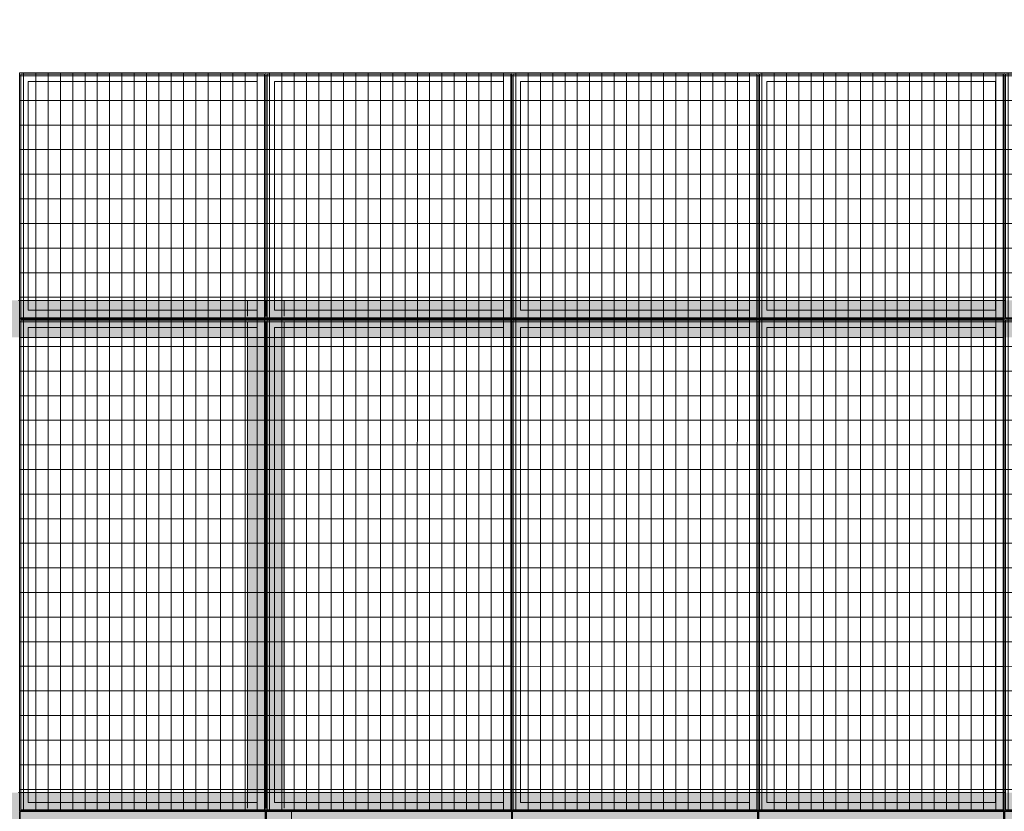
# Model space of a CAD drawing. Header units: metres. Extents: x -373759 to -373409, y 810976 to 811228.
# Tile 12 of 153: x -373677.38 to -373673.38, y 811119.88 to 811123.1. Entities that reach past the tile are written whole.
import ezdxf

# ---------------------------------------------------------------- set-up
doc = ezdxf.new("R2010")
doc.units = ezdxf.units.M
doc.header["$XCLIPFRAME"] = 2
doc.linetypes.add('TRAÇO 1mm', pattern=[2, 1, -1])
doc.layers.add('A-AREA', color=7, linetype='Continuous', lineweight=5, true_color=0xff0080)
doc.layers.add('A-GENM', color=7, linetype='Continuous', lineweight=5)
doc.layers.add('S-BEAM', color=7, linetype='Continuous', lineweight=5)
picture_1 = doc.add_image_def('image1.jpg', size_in_pixel=(999, 584))

# ---------------------------------------------------------------- blocks, each defined once
blk = doc.blocks.new('_EST_ PLACA PISO ESTRUTURAL MEIO - _EST_ PLACA PISO ESTRUTURAL MEIO-V4-PISTA INFERIOR PARTE 1')
at = {"layer": 'A-GENM', "color": 253, "true_color": 0xaaaaaa}
for p, q in [((-1000, 500), (-1000, -500)), ((-997.5, 500), (997.5, 500)), ((-875.8, 500), (-997.5, 500)), ((997.5, 497.5), (-997.5, 497.5)), ((-997.5, 497.5), (997.5, 497.5)), ((-997.5, 497.5), (-997.5, -497.5)), ((-997.5, 497.5), (-997.5, -497.5)), ((-997.5, -497.5), (-997.5, 497.5)), ((-997.5, 497.5), (-997.5, -497.5)), ((-842.5, 500), (-875.8, 500)), ((-875.8, 497.5), (-875.8, -497.5)), ((842.5, 500), (-842.5, 500)), ((-842.5, -497.5), (-842.5, 497.5)), ((875.8, 500), (842.5, 500)), ((842.5, 497.5), (842.5, -497.5)), ((997.5, 500), (875.8, 500)), ((875.8, 497.5), (875.8, -497.5)), ((997.5, -497.5), (997.5, 497.5)), ((997.5, 497.5), (997.5, -497.5)), ((997.5, 497.5), (997.5, -497.5)), ((997.5, 497.5), (997.5, -497.5)), ((1000, 500), (1000, -500)), ((997.5, -497.5), (-997.5, -497.5)), ((-997.5, -497.5), (997.5, -497.5)), ((-997.5, -500), (-875.8, -500)), ((997.5, -500), (-997.5, -500)), ((-875.8, -500), (-842.5, -500)), ((-842.5, -500), (842.5, -500)), ((842.5, -500), (875.8, -500)), ((875.8, -500), (997.5, -500))]:
    blk.add_line(p, q, dxfattribs=at)
blk = doc.blocks.new('_EST_ PLACA PISO ESTRUTURAL MEIO - _EST_ PLACA PISO ESTRUTURAL MEIO-V5-PISTA INFERIOR PARTE 1')
at = {"layer": 'A-GENM', "color": 253, "true_color": 0xaaaaaa}
for p, q in [((-1000, 500), (-1000, -500)), ((-997.5, 500), (997.5, 500)), ((-875.8, 500), (-997.5, 500)), ((997.5, 497.5), (-997.5, 497.5)), ((-997.5, 497.5), (997.5, 497.5)), ((-997.5, 497.5), (-997.5, -497.5)), ((-997.5, 497.5), (-997.5, -497.5)), ((-997.5, -497.5), (-997.5, 497.5)), ((-997.5, 497.5), (-997.5, -497.5)), ((-842.5, 500), (-875.8, 500)), ((-875.8, 497.5), (-875.8, -497.5)), ((842.5, 500), (-842.5, 500)), ((-842.5, -497.5), (-842.5, 497.5)), ((875.8, 500), (842.5, 500)), ((842.5, 497.5), (842.5, -497.5)), ((997.5, 500), (875.8, 500)), ((875.8, 497.5), (875.8, -497.5)), ((997.5, -497.5), (997.5, 497.5)), ((997.5, 497.5), (997.5, -497.5)), ((997.5, 497.5), (997.5, -497.5)), ((997.5, 497.5), (997.5, -497.5)), ((1000, 500), (1000, -500)), ((997.5, -497.5), (-997.5, -497.5)), ((-997.5, -497.5), (997.5, -497.5)), ((-997.5, -500), (-875.8, -500)), ((997.5, -500), (-997.5, -500)), ((-875.8, -500), (-842.5, -500)), ((-842.5, -500), (842.5, -500)), ((842.5, -500), (875.8, -500)), ((875.8, -500), (997.5, -500))]:
    blk.add_line(p, q, dxfattribs=at)
blk = doc.blocks.new('_EST_ PLACA PISO ESTRUTURAL MEIO - _EST_ PLACA PISO ESTRUTURAL MEIO-V3-PISTA INFERIOR PARTE 1')
at = {"layer": 'A-GENM', "color": 253, "true_color": 0xaaaaaa}
for p, q in [((-1000, 500), (-1000, -500)), ((-997.5, 500), (997.5, 500)), ((-875.8, 500), (-997.5, 500)), ((997.5, 497.5), (-997.5, 497.5)), ((-997.5, 497.5), (997.5, 497.5)), ((-997.5, 497.5), (-997.5, -497.5)), ((-997.5, 497.5), (-997.5, -497.5)), ((-997.5, -497.5), (-997.5, 497.5)), ((-997.5, 497.5), (-997.5, -497.5)), ((-842.5, 500), (-875.8, 500)), ((-875.8, 497.5), (-875.8, -497.5)), ((842.5, 500), (-842.5, 500)), ((-842.5, -497.5), (-842.5, 497.5)), ((875.8, 500), (842.5, 500)), ((842.5, 497.5), (842.5, -497.5)), ((997.5, 500), (875.8, 500)), ((875.8, 497.5), (875.8, -497.5)), ((997.5, -497.5), (997.5, 497.5)), ((997.5, 497.5), (997.5, -497.5)), ((997.5, 497.5), (997.5, -497.5)), ((997.5, 497.5), (997.5, -497.5)), ((1000, 500), (1000, -500)), ((997.5, -497.5), (-997.5, -497.5)), ((-997.5, -497.5), (997.5, -497.5)), ((-997.5, -500), (-875.8, -500)), ((997.5, -500), (-997.5, -500)), ((-875.8, -500), (-842.5, -500)), ((-842.5, -500), (842.5, -500)), ((842.5, -500), (875.8, -500)), ((875.8, -500), (997.5, -500))]:
    blk.add_line(p, q, dxfattribs=at)
blk = doc.blocks.new('_EST_ PLACA PISO ESTRUTURAL MEIO - _EST_ PLACA PISO ESTRUTURAL MEIO-3577490-PISTA INFERIOR PARTE 1')
at = {"layer": 'A-GENM', "color": 253, "true_color": 0xaaaaaa}
for p, q in [((-1000, 500), (-1000, -500)), ((-997.5, 500), (997.5, 500)), ((-875.8, 500), (-997.5, 500)), ((997.5, 497.5), (-997.5, 497.5)), ((-997.5, 497.5), (997.5, 497.5)), ((-997.5, 497.5), (-997.5, -497.5)), ((-997.5, 497.5), (-997.5, -497.5)), ((-997.5, -497.5), (-997.5, 497.5)), ((-997.5, 497.5), (-997.5, -497.5)), ((-842.5, 500), (-875.8, 500)), ((-875.8, 497.5), (-875.8, -497.5)), ((842.5, 500), (-842.5, 500)), ((-842.5, -497.5), (-842.5, 497.5)), ((875.8, 500), (842.5, 500)), ((842.5, 497.5), (842.5, -497.5)), ((997.5, 500), (875.8, 500)), ((875.8, 497.5), (875.8, -497.5)), ((997.5, -497.5), (997.5, 497.5)), ((997.5, 497.5), (997.5, -497.5)), ((997.5, 497.5), (997.5, -497.5)), ((997.5, 497.5), (997.5, -497.5)), ((1000, 500), (1000, -500)), ((997.5, -497.5), (-997.5, -497.5)), ((-997.5, -497.5), (997.5, -497.5)), ((-997.5, -500), (-875.8, -500)), ((997.5, -500), (-997.5, -500)), ((-875.8, -500), (-842.5, -500)), ((-842.5, -500), (842.5, -500)), ((842.5, -500), (875.8, -500)), ((875.8, -500), (997.5, -500))]:
    blk.add_line(p, q, dxfattribs=at)
blk = doc.blocks.new('_EME_ GRADEX PISO 3X1  - _EME_ GRADEX PISO 3X1 -3587918-PISTA INFERIOR PARTE 1')
at = {"layer": 'A-GENM', "true_color": 0xaaaaaa}
h = blk.add_hatch(dxfattribs=at)
h.set_pattern_fill('FP_1', color=253, style=0, pattern_type=2)
h.set_pattern_definition([(270, (3125.54, 1874.46), (100, 6e-15), []), (0, (3125.54, 1874.46), (0, 50), [])])
h.paths.add_polyline_path([(0, -1000), (3000, -1000), (3000, 0), (0, 0), (0, -502.1)], flags=0)
at = {"layer": 'A-GENM', "color": 253, "true_color": 0xaaaaaa}
for p, q in [((0, -1000), (0, 0)), ((0, 0), (2000, 0)), ((2000, 0), (0, 0)), ((0, 0), (0, -1000)), ((0, -1000), (0, 0)), ((0, 0), (3000, 0)), ((3000, 0), (0, 0)), ((0, 0), (0, -1000)), ((2000, 0), (2000, -1000)), ((2000, -1000), (2000, 0)), ((3000, 0), (3000, -1000)), ((3000, -1000), (3000, 0)), ((5, -5), (1995, -5)), ((5, -995), (5, -5)), ((5, -5), (1995, -5)), ((5, -995), (5, -5)), ((1965, -35), (35, -35)), ((35, -35), (35, -965)), ((35, -965), (35, -35)), ((35, -35), (1965, -35)), ((1965, -965), (1965, -35)), ((1965, -35), (1965, -965)), ((1995, -5), (1995, -995)), ((1995, -5), (1995, -995)), ((2000, -1000), (2000, 0)), ((2000, 0), (3000, 0)), ((3000, 0), (2000, 0)), ((2000, 0), (2000, -1000)), ((2005, -5), (2995, -5)), ((2005, -995), (2005, -5)), ((2005, -5), (2995, -5)), ((2005, -995), (2005, -5)), ((2965, -35), (2035, -35)), ((2035, -35), (2035, -965)), ((2035, -965), (2035, -35)), ((2035, -35), (2965, -35)), ((2965, -965), (2965, -35)), ((2965, -35), (2965, -965)), ((2995, -5), (2995, -995)), ((2995, -5), (2995, -995)), ((3000, 0), (3000, -1000)), ((3000, -1000), (3000, 0)), ((1995, -995), (5, -995)), ((1995, -995), (5, -995)), ((35, -965), (1965, -965)), ((1965, -965), (35, -965)), ((2995, -995), (2005, -995)), ((2995, -995), (2005, -995)), ((2035, -965), (2965, -965)), ((2965, -965), (2035, -965)), ((2000, -1000), (0, -1000)), ((0, -1000), (2000, -1000)), ((3000, -1000), (0, -1000)), ((0, -1000), (3000, -1000)), ((3000, -1000), (2000, -1000)), ((2000, -1000), (3000, -1000))]:
    blk.add_line(p, q, dxfattribs=at)
blk = doc.blocks.new('M_W-Wide Flange - VIGA I 25X15-V59-PISTA INFERIOR PARTE 1')
at = {"layer": 'S-BEAM'}
for p, q in [((-1112.5, 2.7), (-2915, 2.7)), ((-1054, 2.7), (-1112.5, 2.7)), ((-1049.9, 2.7), (-1052.8, 2.7)), ((-1035, 2.7), (-1040, 2.7)), ((-1023.3, 2.7), (-1026.2, 2.7)), ((-1018.9, 2.7), (-1022.1, 2.7)), ((-962.5, 2.7), (-1017.7, 2.7)), ((887.5, 2.7), (-962.5, 2.7)), ((946, 2.7), (887.5, 2.7)), ((950.1, 2.7), (947.2, 2.7)), ((976.7, 2.7), (973.8, 2.7)), ((981.1, 2.7), (977.9, 2.7)), ((1037.5, 2.7), (982.3, 2.7)), ((2887.5, 2.7), (1037.5, 2.7)), ((2945.9, 2.7), (2887.5, 2.7)), ((2950.1, 2.7), (2947.1, 2.7)), ((2976.7, 2.7), (2973.7, 2.7)), ((2981, 2.7), (2977.8, 2.7)), ((3037.5, 2.7), (2982.2, 2.7)), ((-1112.5, -2.8), (-2915, -2.8)), ((-1054, -2.8), (-1112.5, -2.8)), ((-1049.9, -2.8), (-1052.8, -2.8)), ((-1035, -2.8), (-1040, -2.8)), ((-1023.3, -2.8), (-1026.2, -2.8)), ((-1018.9, -2.8), (-1022.1, -2.8)), ((-962.5, -2.8), (-1017.7, -2.8)), ((887.5, -2.8), (-962.5, -2.8)), ((946, -2.8), (887.5, -2.8)), ((950.1, -2.8), (947.2, -2.8)), ((976.7, -2.8), (973.8, -2.8)), ((981.1, -2.8), (977.9, -2.8)), ((1037.5, -2.8), (982.3, -2.8)), ((2887.5, -2.8), (1037.5, -2.8)), ((2945.9, -2.8), (2887.5, -2.8)), ((2950.1, -2.8), (2947.1, -2.8)), ((2976.7, -2.8), (2973.7, -2.8)), ((2981, -2.8), (2977.8, -2.8)), ((3037.5, -2.8), (2982.2, -2.8))]:
    blk.add_line(p, q, dxfattribs=at)
blk = doc.blocks.new('M_W-Wide Flange - VIGA I 15X17-3833530-PISTA INFERIOR PARTE 1')
at = {"layer": 'S-BEAM', "true_color": 0xff8080, "transparency": 33554432}
h = blk.add_hatch(color=11, dxfattribs=at)
h.paths.add_polyline_path([(-13500, 75), (-14500, 75), (-14500, 19.7), (-13500, 19.7)], flags=0)
h.paths.add_polyline_path([(14498.8, 19.7), (14498.8, 75), (-13500, 75), (-13500, 19.7), (-10189.1, 19.7), (14495, 19.7)], flags=0)
h = blk.add_hatch(color=11, dxfattribs=at)
h.paths.add_polyline_path([(14498.8, -75), (14498.8, 75), (-14500, 75), (-14497.5, -75), (14497.5, -75)], flags=0)
h.paths.add_polyline_path([(13495, 0), (13495, 0), (13500, 0)], flags=0)
h.paths.add_polyline_path([(12495, 0), (12495, 0), (12500, 0)], flags=0)
h.paths.add_polyline_path([(11495, 0), (11495, 0), (11500, 0)], flags=0)
h.paths.add_polyline_path([(10495, 0), (10495, 0), (10500, 0)], flags=0)
h.paths.add_polyline_path([(9495, 0), (9495, 0), (9500, 0)], flags=0)
h.paths.add_polyline_path([(8495, 0), (8495, 0), (8500, 0)], flags=0)
h.paths.add_polyline_path([(7495, 0), (7495, 0), (7500, 0)], flags=0)
h.paths.add_polyline_path([(6495, 0), (6495, 0), (6500, 0)], flags=0)
h.paths.add_polyline_path([(5495, 0), (5495, 0), (5500, 0)], flags=0)
h.paths.add_polyline_path([(4495, 0), (4495, 0), (4500, 0)], flags=0)
h.paths.add_polyline_path([(3495, 0), (3495, 0), (3500, 0)], flags=0)
h.paths.add_polyline_path([(2495, 0), (2495, 0), (2500, 0)], flags=0)
h.paths.add_polyline_path([(1495, 0), (1495, 0), (1500, 0)], flags=0)
h.paths.add_polyline_path([(500, 5), (500, 5), (500, 35)], flags=0)
h.paths.add_polyline_path([(-500, 5), (-500, 5), (-500, 35)], flags=0)
h.paths.add_polyline_path([(-1500, 5), (-1500, 5), (-1500, 35)], flags=0)
h.paths.add_polyline_path([(-2500, 5), (-2500, 5), (-2500, 35)], flags=0)
h.paths.add_polyline_path([(-3500, 5), (-3500, 5), (-3500, 35)], flags=0)
h.paths.add_polyline_path([(-5500, 5), (-5500, 5), (-5500, 35)], flags=0)
h.paths.add_polyline_path([(-6500, 5), (-6500, 5), (-6500, 35)], flags=0)
h.paths.add_polyline_path([(-8500, 5), (-8500, 5), (-8500, 35)], flags=0)
h.paths.add_polyline_path([(-9500, 5), (-9500, 5), (-9500, 35)], flags=0)
h.paths.add_polyline_path([(-10500, 5), (-10500, 5), (-10500, 35)], flags=0)
h.paths.add_polyline_path([(-12500, 5), (-12500, 5), (-12500, 35)], flags=0)
h = blk.add_hatch(color=11, dxfattribs=at)
h.paths.add_polyline_path([(14498.8, 2.7), (14498.8, 19.7), (-14500, 19.7), (-14497.3, 2.7), (14497.2, 2.7)], flags=0)
h.paths.add_polyline_path([(3505, 5), (3505, 5), (3535, 5)], flags=0)
at = {"layer": 'S-BEAM', "color": 1, "true_color": 0xff0000}
for p, q in [((-7495.2, 75), (-7504.8, 75)), ((-7504.8, 75), (-7495.2, 75)), ((-7504.8, 75), (-7495.2, 75)), ((-7504.8, 75), (-7495.2, 75)), ((-7465.6, 75), (-7495, 75)), ((-7495, 75), (-7465.6, 75)), ((-7495, 75), (-7465.6, 75)), ((-7495, 75), (-7465.6, 75)), ((-6535, 75), (-7465, 75)), ((-7465, 75), (-6535, 75)), ((-7465, 75), (-6535, 75)), ((-7465, 75), (-6535, 75)), ((-6505, 75), (-6534.4, 75)), ((-6534.4, 75), (-6505, 75)), ((-6534.4, 75), (-6505, 75)), ((-6534.4, 75), (-6505, 75)), ((-6495.2, 75), (-6504.8, 75)), ((-6504.8, 75), (-6495.2, 75)), ((-6504.8, 75), (-6495.2, 75)), ((-6504.8, 75), (-6495.2, 75)), ((-6465.6, 75), (-6495, 75)), ((-6495, 75), (-6465.6, 75)), ((-6495, 75), (-6465.6, 75)), ((-6495, 75), (-6465.6, 75)), ((-5535, 75), (-6465, 75)), ((-6465, 75), (-5535, 75)), ((-6465, 75), (-5535, 75)), ((-6465, 75), (-5535, 75)), ((-5505, 75), (-5534.4, 75)), ((-5534.4, 75), (-5505, 75)), ((-5534.4, 75), (-5505, 75)), ((-5534.4, 75), (-5505, 75)), ((-5495.2, 75), (-5504.8, 75)), ((-5504.8, 75), (-5495.2, 75)), ((-5504.8, 75), (-5495.2, 75)), ((-5504.8, 75), (-5495.2, 75)), ((-5465.6, 75), (-5495, 75)), ((-5495, 75), (-5465.6, 75)), ((-5495, 75), (-5465.6, 75)), ((-5495, 75), (-5465.6, 75)), ((-4535, 75), (-5465, 75)), ((-5465, 75), (-4535, 75)), ((-5465, 75), (-4535, 75)), ((-5465, 75), (-4535, 75)), ((-4505, 75), (-4534.4, 75)), ((-4534.4, 75), (-4505, 75)), ((-4534.4, 75), (-4505, 75)), ((-4534.4, 75), (-4505, 75)), ((-4495.2, 75), (-4504.8, 75)), ((-4504.8, 75), (-4495.2, 75)), ((-4504.8, 75), (-4495.2, 75)), ((-4504.8, 75), (-4495.2, 75)), ((-4465.6, 75), (-4495, 75)), ((-4495, 75), (-4465.6, 75)), ((-4495, 75), (-4465.6, 75)), ((-4495, 75), (-4465.6, 75)), ((-3535, 75), (-4465, 75)), ((-4465, 75), (-3535, 75)), ((-4465, 75), (-3535, 75)), ((-4465, 75), (-3535, 75)), ((-3505, 75), (-3534.4, 75)), ((-3534.4, 75), (-3505, 75)), ((-3534.4, 75), (-3505, 75)), ((-3534.4, 75), (-3505, 75)), ((-3495.2, 75), (-3504.8, 75)), ((-3504.8, 75), (-3495.2, 75)), ((-3504.8, 75), (-3495.2, 75)), ((-3504.8, 75), (-3495.2, 75))]:
    blk.add_line(p, q, dxfattribs=at)
at = {"layer": 'S-BEAM'}
for p, q in [((-6502.8, 2.7), (-7497.2, 2.7)), ((-5502.8, 2.7), (-6497.2, 2.7)), ((-4502.8, 2.7), (-5497.2, 2.7)), ((-3502.8, 2.7), (-4497.2, 2.7))]:
    blk.add_line(p, q, dxfattribs=at)
blk = doc.blocks.new('M_W-Wide Flange - VIGA I 15X17-V355-PISTA INFERIOR PARTE 1')
at = {"layer": 'S-BEAM', "true_color": 0xff8080, "transparency": 33554432}
h = blk.add_hatch(color=11, dxfattribs=at)
h.paths.add_polyline_path([(14498.8, 19.8), (14498.8, 75), (1500, 75), (1500, 19.8), (14495.1, 19.8)], flags=0)
h.paths.add_polyline_path([(-13500, 75), (-14500, 75), (-14500, 19.8), (-13500, 19.8)], flags=0)
h.paths.add_polyline_path([(1500, 19.8), (1500, 75), (-13500, 75), (-13500, 19.8), (-10189.1, 19.8), (1500, 19.8)], flags=0)
h = blk.add_hatch(color=11, dxfattribs=at)
h.paths.add_polyline_path([(-500, 5), (-500, 5), (-500, 0)], flags=0)
h.paths.add_polyline_path([(-13500, 75), (-14500, 75), (-14499.8, -75), (-13500, -75), (-13500, 5)], flags=0)
h.paths.add_polyline_path([(-11500, 75), (-13500, 75), (-13499.8, -75), (-11500, -75), (-11500, 5)], flags=0)
h.paths.add_polyline_path([(-9500, 75), (-11500, 75), (-11499.8, -75), (-9500, -75), (-9500, 5)], flags=0)
h.paths.add_polyline_path([(-7500, 75), (-9500, 75), (-9499.8, -75), (-7500, -75), (-7500, 5)], flags=0)
h.paths.add_polyline_path([(1500, 0), (1500, 5), (1500, 75), (-7500, 75), (-7499.8, -75), (1500, -75), (1500, -5)], flags=0)
h.paths.add_polyline_path([(14498.8, -75), (14498.8, 75), (1500, 75), (1500.2, -75), (14495, -75)], flags=0)
h.paths.add_polyline_path([(1495, 0), (1495, 5), (1495, 5), (1495, 0)], flags=0)
h.paths.add_polyline_path([(2535, 35), (2535, 35), (3141.5, 35)], flags=0)
h.paths.add_polyline_path([(-4495, 35), (-4495, 35), (-4476, 35)], flags=0)
h = blk.add_hatch(color=11, dxfattribs=at)
h.paths.add_polyline_path([(14498.8, 2.7), (14498.8, 19.8), (-14500, 19.8), (-14497.3, 2.7), (14497.2, 2.7)], flags=0)
h.paths.add_polyline_path([(12495, 5), (12495, 5), (12465, 4.8)], flags=0)
h.paths.add_polyline_path([(8854.7, 5), (8854.7, 5), (9465, 5)], flags=0)
h.paths.add_polyline_path([(-11505, 5), (-11505, 5), (-11535, 5)], flags=0)
h.paths.add_polyline_path([(-11505, 5), (-11505, 5), (-11525.1, 4.9)], flags=0)
h.paths.add_polyline_path([(7465, 5), (7465, 5), (7495, 5)], flags=0)
h.paths.add_polyline_path([(6535, 5), (6535, 5), (6950.3, 5)], flags=0)
h.paths.add_polyline_path([(-8505, 5), (-8505, 5), (-8535, 5)], flags=0)
h.paths.add_polyline_path([(-4505, 5), (-4505, 5), (-4535, 5)], flags=0)
h.paths.add_polyline_path([(-6505, 5), (-6505, 5), (-6535, 5)], flags=0)
h.paths.add_polyline_path([(-7505, 5), (-7505, 5), (-7535, 5)], flags=0)
h.paths.add_polyline_path([(-10505, 5), (-10505, 5), (-10535, 5)], flags=0)
h = blk.add_hatch(color=11, dxfattribs=at)
h.paths.add_polyline_path([(14498.8, -19.7), (14497.3, -2.8), (-14500, -5.2), (-14499.9, -19.7), (14495, -19.7)], flags=0)
h.paths.add_polyline_path([(13535, -3.3), (13535, -3.3), (13933, -3.3)], flags=0)
h = blk.add_hatch(color=11, dxfattribs=at)
h.paths.add_polyline_path([(13500, -19.8), (13500, -19.7), (-14500, -19.9), (-14499.8, -75), (13500, -75)], flags=0)
h.paths.add_polyline_path([(14498.8, -75), (14498.8, -19.7), (13500, -19.8), (13500.2, -75), (14495, -75)], flags=0)
at = {"layer": 'S-BEAM', "color": 1, "true_color": 0xff0000}
for p, q in [((-7495.3, 75), (-7504.6, 75)), ((-7504.6, 75), (-7495.3, 75)), ((-7504.6, 75), (-7495.3, 75)), ((-7504.6, 75), (-7495.3, 75)), ((-7466.2, 75), (-7495, 75)), ((-7495, 75), (-7466.2, 75)), ((-7495, 75), (-7466.2, 75)), ((-7495, 75), (-7466.2, 75)), ((-6535, 75), (-7465, 75)), ((-7465, 75), (-6535, 75)), ((-7465, 75), (-6535, 75)), ((-7465, 75), (-6535, 75)), ((-6505, 75), (-6533.7, 75)), ((-6533.7, 75), (-6505, 75)), ((-6533.7, 75), (-6505, 75)), ((-6533.7, 75), (-6505, 75)), ((-6495.3, 75), (-6504.6, 75)), ((-6504.6, 75), (-6495.3, 75)), ((-6504.6, 75), (-6495.3, 75)), ((-6504.6, 75), (-6495.3, 75)), ((-6466.2, 75), (-6495, 75)), ((-6495, 75), (-6466.2, 75)), ((-6495, 75), (-6466.2, 75)), ((-6495, 75), (-6466.2, 75)), ((-5535, 75), (-6465, 75)), ((-6465, 75), (-5535, 75)), ((-6465, 75), (-5535, 75)), ((-6465, 75), (-5535, 75)), ((-5505, 75), (-5533.7, 75)), ((-5533.7, 75), (-5505, 75)), ((-5533.7, 75), (-5505, 75)), ((-5533.7, 75), (-5505, 75)), ((-5495.3, 75), (-5504.6, 75)), ((-5504.6, 75), (-5495.3, 75)), ((-5504.6, 75), (-5495.3, 75)), ((-5504.6, 75), (-5495.3, 75)), ((-5466.2, 75), (-5495, 75)), ((-5495, 75), (-5466.2, 75)), ((-5495, 75), (-5466.2, 75)), ((-5495, 75), (-5466.2, 75)), ((-4535, 75), (-5465, 75)), ((-5465, 75), (-4535, 75)), ((-5465, 75), (-4535, 75)), ((-5465, 75), (-4535, 75)), ((-4505, 75), (-4533.7, 75)), ((-4533.7, 75), (-4505, 75)), ((-4533.7, 75), (-4505, 75)), ((-4533.7, 75), (-4505, 75)), ((-4495.3, 75), (-4504.6, 75)), ((-4504.6, 75), (-4495.3, 75)), ((-4504.6, 75), (-4495.3, 75)), ((-4504.6, 75), (-4495.3, 75)), ((-4466.2, 75), (-4495, 75)), ((-4495, 75), (-4466.2, 75)), ((-4495, 75), (-4466.2, 75)), ((-4495, 75), (-4466.2, 75)), ((-3535, 75), (-4465, 75)), ((-4465, 75), (-3535, 75)), ((-4465, 75), (-3535, 75)), ((-4465, 75), (-3535, 75)), ((-3505, 75), (-3533.7, 75)), ((-3533.7, 75), (-3505, 75)), ((-3533.7, 75), (-3505, 75)), ((-3533.7, 75), (-3505, 75)), ((-3495.3, 75), (-3504.6, 75)), ((-3504.6, 75), (-3495.3, 75)), ((-3504.6, 75), (-3495.3, 75)), ((-3504.6, 75), (-3495.3, 75)), ((-7499.8, -75), (-7495, -75)), ((-7499.8, -75), (-7495, -75)), ((-7499.8, -75), (-7495, -75)), ((-7499.8, -75), (-7495, -75)), ((-7493.9, -75), (-7465, -75)), ((-7493.9, -75), (-7465, -75)), ((-7493.9, -75), (-7465, -75)), ((-7493.9, -75), (-7465, -75)), ((-7465, -75), (-6535, -75)), ((-7465, -75), (-6535, -75)), ((-7465, -75), (-6535, -75)), ((-7465, -75), (-6535, -75)), ((-6535, -75), (-6506.1, -75)), ((-6535, -75), (-6506.1, -75)), ((-6535, -75), (-6506.1, -75)), ((-6535, -75), (-6506.1, -75)), ((-6505, -75), (-6500.2, -75)), ((-6505, -75), (-6500.2, -75)), ((-6505, -75), (-6500.2, -75)), ((-6505, -75), (-6500.2, -75)), ((-6499.8, -75), (-6495, -75)), ((-6499.8, -75), (-6495, -75)), ((-6499.8, -75), (-6495, -75)), ((-6499.8, -75), (-6495, -75)), ((-6493.9, -75), (-6465, -75)), ((-6493.9, -75), (-6465, -75)), ((-6493.9, -75), (-6465, -75)), ((-6493.9, -75), (-6465, -75)), ((-6465, -75), (-5535, -75)), ((-6465, -75), (-5535, -75)), ((-6465, -75), (-5535, -75)), ((-6465, -75), (-5535, -75)), ((-5535, -75), (-5506.1, -75)), ((-5535, -75), (-5506.1, -75)), ((-5535, -75), (-5506.1, -75)), ((-5535, -75), (-5506.1, -75)), ((-5505, -75), (-5500.2, -75)), ((-5505, -75), (-5500.2, -75)), ((-5505, -75), (-5500.2, -75)), ((-5505, -75), (-5500.2, -75)), ((-5499.8, -75), (-5495, -75)), ((-5499.8, -75), (-5495, -75)), ((-5499.8, -75), (-5495, -75)), ((-5499.8, -75), (-5495, -75)), ((-5493.9, -75), (-5465, -75)), ((-5493.9, -75), (-5465, -75)), ((-5493.9, -75), (-5465, -75)), ((-5493.9, -75), (-5465, -75)), ((-5465, -75), (-4535, -75)), ((-5465, -75), (-4535, -75)), ((-5465, -75), (-4535, -75)), ((-5465, -75), (-4535, -75)), ((-4535, -75), (-4506.1, -75)), ((-4535, -75), (-4506.1, -75)), ((-4535, -75), (-4506.1, -75)), ((-4535, -75), (-4506.1, -75)), ((-4505, -75), (-4500.2, -75)), ((-4505, -75), (-4500.2, -75)), ((-4505, -75), (-4500.2, -75)), ((-4505, -75), (-4500.2, -75)), ((-4499.8, -75), (-4495, -75)), ((-4499.8, -75), (-4495, -75)), ((-4499.8, -75), (-4495, -75)), ((-4499.8, -75), (-4495, -75)), ((-4493.9, -75), (-4465, -75)), ((-4493.9, -75), (-4465, -75)), ((-4493.9, -75), (-4465, -75)), ((-4493.9, -75), (-4465, -75)), ((-4465, -75), (-3535, -75)), ((-4465, -75), (-3535, -75)), ((-4465, -75), (-3535, -75)), ((-4465, -75), (-3535, -75)), ((-3535, -75), (-3506.1, -75)), ((-3535, -75), (-3506.1, -75)), ((-3535, -75), (-3506.1, -75)), ((-3535, -75), (-3506.1, -75)), ((-3505, -75), (-3500.2, -75)), ((-3505, -75), (-3500.2, -75)), ((-3505, -75), (-3500.2, -75)), ((-3505, -75), (-3500.2, -75))]:
    blk.add_line(p, q, dxfattribs=at)
at = {"layer": 'S-BEAM'}
for p, q in [((-6502.7, 2.7), (-7497.3, 2.7)), ((-5502.7, 2.7), (-6497.3, 2.7)), ((-4502.7, 2.7), (-5497.3, 2.7)), ((-3502.7, 2.7), (-4497.3, 2.7)), ((-6502.8, -2.8), (-7497.2, -2.8)), ((-5502.8, -2.8), (-6497.2, -2.8)), ((-4502.8, -2.8), (-5497.2, -2.8)), ((-3502.8, -2.8), (-4497.2, -2.8))]:
    blk.add_line(p, q, dxfattribs=at)

msp = doc.modelspace()

# ---------------------------------------------------------------- hatches: boundary and pattern name
at = {"layer": 'S-BEAM', "true_color": 0xff8080, "transparency": 33554432}
h = msp.add_hatch(color=11, dxfattribs=at)
h.paths.add_polyline_path([(-373676.4021, 811116.0064), (-373676.4021, 811116.0065), (-373676.4021, 811121.9589), (-373676.4574, 811121.9589), (-373676.4574, 811116.0064)], flags=0)
h.paths.add_polyline_path([(-373676.4174, 811119.9189), (-373676.4174, 811119.9189), (-373676.4174, 811119.9589)], flags=0)
h = msp.add_hatch(color=11, dxfattribs=at)
h.paths.add_polyline_path([(-373676.3074, 811116.0064), (-373676.3074, 811121.9589), (-373676.4574, 811121.9589), (-373676.4574, 811116.0064), (-373676.3799, 811116.0064)], flags=0)
h.paths.add_polyline_path([(-373676.3824, 811118.9507), (-373676.3824, 811118.9507), (-373676.3824, 811119.7461)], flags=0)
h.paths.add_polyline_path([(-373676.4174, 811119.9189), (-373676.4174, 811119.9189), (-373676.4174, 811119.9589)], flags=0)
for points in [[(-373676.3851, 811116.0064), (-373676.3874, 811121.9589), (-373676.4021, 811121.9589), (-373676.4021, 811116.0064), (-373676.3857, 811116.0064)], [(-373676.3626, 811116.0064), (-373676.3626, 811116.0065), (-373676.3626, 811121.9589), (-373676.3796, 811121.9589), (-373676.3773, 811116.0064), (-373676.367, 811116.0064)], [(-373676.3074, 811116.0064), (-373676.3074, 811121.9589), (-373676.3626, 811121.9589), (-373676.3626, 811116.0064)]]:
    msp.add_hatch(color=11, dxfattribs=at).paths.add_polyline_path(points, flags=0)

# ---------------------------------------------------------------- linework, layer by layer
at = {"color": 6, "linetype": 'TRAÇO 1mm', "lineweight": 30}
msp.add_circle((-373669.8776, 811116.8841), 16.9117, dxfattribs=at)
at = {"layer": 'A-AREA'}
msp.add_line((-373676.2774, 811119.8839), (-373676.2774, 811115.9589), dxfattribs=at)
at = {"layer": 'S-BEAM', "color": 1, "true_color": 0xff0000}
for p, q in [((-373676.4574, 811121.9589), (-373676.4174, 811121.9589)), ((-373676.4174, 811121.9589), (-373676.4574, 811121.9589)), ((-373676.4574, 811121.9589), (-373676.4174, 811121.9589)), ((-373676.4174, 811121.9589), (-373676.4574, 811121.9589)), ((-373676.4574, 811121.9589), (-373676.4574, 811121.9189)), ((-373676.4574, 811121.9189), (-373676.4574, 811121.9589)), ((-373676.4574, 811121.9189), (-373676.4574, 811121.9589)), ((-373676.4574, 811121.9189), (-373676.4574, 811121.9589)), ((-373676.4161, 811121.9589), (-373676.4021, 811121.9589)), ((-373676.4021, 811121.9589), (-373676.4161, 811121.9589)), ((-373676.4161, 811121.9589), (-373676.3874, 811121.9589)), ((-373676.3901, 811121.9589), (-373676.4161, 811121.9589)), ((-373676.4021, 811121.9589), (-373676.3851, 811121.9589)), ((-373676.3901, 811121.9589), (-373676.4021, 811121.9589)), ((-373676.3874, 811121.9589), (-373676.3901, 811121.9589)), ((-373676.3851, 811121.9589), (-373676.3874, 811121.9589)), ((-373676.387, 811121.9589), (-373676.3777, 811121.9589)), ((-373676.379, 811121.9589), (-373676.3857, 811121.9589)), ((-373676.3746, 811121.9589), (-373676.3796, 811121.9589)), ((-373676.3796, 811121.9589), (-373676.3626, 811121.9589)), ((-373676.3774, 811121.9589), (-373676.3486, 811121.9589)), ((-373676.3711, 811121.9589), (-373676.3746, 811121.9589)), ((-373676.3486, 811121.9589), (-373676.3746, 811121.9589)), ((-373676.3626, 811121.9589), (-373676.3711, 811121.9589)), ((-373676.3486, 811121.9589), (-373676.3626, 811121.9589)), ((-373676.3626, 811121.9589), (-373676.3486, 811121.9589)), ((-373676.3474, 811121.9589), (-373676.3074, 811121.9589)), ((-373676.3074, 811121.9589), (-373676.3474, 811121.9589)), ((-373676.3474, 811121.9589), (-373676.3074, 811121.9589)), ((-373676.3074, 811121.9589), (-373676.3474, 811121.9589)), ((-373676.3074, 811121.9189), (-373676.3074, 811121.9589)), ((-373676.3074, 811121.9189), (-373676.3074, 811121.9589)), ((-373676.3074, 811121.9189), (-373676.3074, 811121.9589)), ((-373676.3074, 811121.9189), (-373676.3074, 811121.9589)), ((-373676.4574, 811121.9177), (-373676.4574, 811121.9037)), ((-373676.4574, 811121.9037), (-373676.4574, 811121.9177)), ((-373676.4574, 811121.9037), (-373676.4574, 811121.9177)), ((-373676.4574, 811121.9037), (-373676.4574, 811121.9177)), ((-373676.4574, 811121.9025), (-373676.4574, 811121.8993)), ((-373676.4574, 811121.8993), (-373676.4574, 811121.9025)), ((-373676.4574, 811121.8993), (-373676.4574, 811121.9025)), ((-373676.4574, 811121.8993), (-373676.4574, 811121.9025)), ((-373676.4574, 811121.8981), (-373676.4574, 811121.8952)), ((-373676.4574, 811121.8952), (-373676.4574, 811121.8981)), ((-373676.4574, 811121.8952), (-373676.4574, 811121.8981)), ((-373676.4574, 811121.8952), (-373676.4574, 811121.8981)), ((-373676.4574, 811121.8872), (-373676.4574, 811121.8801)), ((-373676.4574, 811121.8801), (-373676.4574, 811121.8872)), ((-373676.4574, 811121.8801), (-373676.4574, 811121.8872)), ((-373676.4574, 811121.8801), (-373676.4574, 811121.8872)), ((-373676.3074, 811121.9037), (-373676.3074, 811121.9189)), ((-373676.3074, 811121.9037), (-373676.3074, 811121.9189)), ((-373676.3074, 811121.9037), (-373676.3074, 811121.9189)), ((-373676.3074, 811121.9037), (-373676.3074, 811121.9189)), ((-373676.3074, 811121.8993), (-373676.3074, 811121.9024)), ((-373676.3074, 811121.8993), (-373676.3074, 811121.9024)), ((-373676.3074, 811121.8993), (-373676.3074, 811121.9024)), ((-373676.3074, 811121.8993), (-373676.3074, 811121.9024)), ((-373676.3074, 811121.8952), (-373676.3074, 811121.8981)), ((-373676.3074, 811121.8952), (-373676.3074, 811121.8981)), ((-373676.3074, 811121.8952), (-373676.3074, 811121.8981)), ((-373676.3074, 811121.8952), (-373676.3074, 811121.8981)), ((-373676.3074, 811121.8843), (-373676.3074, 811121.8872)), ((-373676.3074, 811121.8843), (-373676.3074, 811121.8872)), ((-373676.3074, 811121.8843), (-373676.3074, 811121.8872)), ((-373676.3074, 811121.8843), (-373676.3074, 811121.8872)), ((-373676.3074, 811121.8801), (-373676.3074, 811121.8835)), ((-373676.3074, 811121.8801), (-373676.3074, 811121.8835)), ((-373676.3074, 811121.8801), (-373676.3074, 811121.8835)), ((-373676.3074, 811121.8801), (-373676.3074, 811121.8835)), ((-373676.4574, 811121.8715), (-373676.4574, 811121.8686)), ((-373676.4574, 811121.8686), (-373676.4574, 811121.8715)), ((-373676.4574, 811121.8686), (-373676.4574, 811121.8715)), ((-373676.4574, 811121.8686), (-373676.4574, 811121.8715)), ((-373676.4574, 811121.8674), (-373676.4574, 811121.8502)), ((-373676.4574, 811121.8502), (-373676.4574, 811121.8674)), ((-373676.4574, 811121.8502), (-373676.4574, 811121.8674)), ((-373676.4574, 811121.8502), (-373676.4574, 811121.8674)), ((-373676.4574, 811121.8489), (-373676.4574, 811121.8089)), ((-373676.4574, 811121.8089), (-373676.4574, 811121.8489)), ((-373676.4574, 811121.8089), (-373676.4574, 811121.8489)), ((-373676.4574, 811121.8089), (-373676.4574, 811121.8489)), ((-373676.3074, 811121.8686), (-373676.3074, 811121.8715)), ((-373676.3074, 811121.8686), (-373676.3074, 811121.8715)), ((-373676.3074, 811121.8686), (-373676.3074, 811121.8715)), ((-373676.3074, 811121.8686), (-373676.3074, 811121.8715)), ((-373676.3074, 811121.8489), (-373676.3074, 811121.8673)), ((-373676.3074, 811121.8489), (-373676.3074, 811121.8673)), ((-373676.3074, 811121.8489), (-373676.3074, 811121.8673)), ((-373676.3074, 811121.8489), (-373676.3074, 811121.8673)), ((-373676.3074, 811121.8089), (-373676.3074, 811121.8489)), ((-373676.3074, 811121.8089), (-373676.3074, 811121.8489)), ((-373676.3074, 811121.8089), (-373676.3074, 811121.8489)), ((-373676.3074, 811121.8089), (-373676.3074, 811121.8489)), ((-373676.4574, 811121.8089), (-373676.4574, 811119.9589)), ((-373676.4574, 811119.9589), (-373676.4574, 811121.8089)), ((-373676.4574, 811119.9589), (-373676.4574, 811121.8089)), ((-373676.4574, 811119.9589), (-373676.4574, 811121.8089)), ((-373676.3074, 811119.9589), (-373676.3074, 811121.8089)), ((-373676.3074, 811119.9589), (-373676.3074, 811121.8089)), ((-373676.3074, 811119.9589), (-373676.3074, 811121.8089)), ((-373676.3074, 811119.9589), (-373676.3074, 811121.8089)), ((-373676.4574, 811119.9589), (-373676.4574, 811119.9189)), ((-373676.4574, 811119.9189), (-373676.4574, 811119.9589)), ((-373676.4574, 811119.9189), (-373676.4574, 811119.9589)), ((-373676.4574, 811119.9189), (-373676.4574, 811119.9589)), ((-373676.3074, 811119.9189), (-373676.3074, 811119.9589)), ((-373676.3074, 811119.9189), (-373676.3074, 811119.9589)), ((-373676.3074, 811119.9189), (-373676.3074, 811119.9589)), ((-373676.3074, 811119.9189), (-373676.3074, 811119.9589)), ((-373676.4574, 811119.9177), (-373676.4574, 811119.9037)), ((-373676.4574, 811119.9037), (-373676.4574, 811119.9177)), ((-373676.4574, 811119.9037), (-373676.4574, 811119.9177)), ((-373676.4574, 811119.9037), (-373676.4574, 811119.9177)), ((-373676.4574, 811119.9025), (-373676.4574, 811119.8993)), ((-373676.4574, 811119.8993), (-373676.4574, 811119.9025)), ((-373676.4574, 811119.8993), (-373676.4574, 811119.9025)), ((-373676.4574, 811119.8993), (-373676.4574, 811119.9025)), ((-373676.4574, 811119.8982), (-373676.4574, 811119.8952)), ((-373676.4574, 811119.8952), (-373676.4574, 811119.8982)), ((-373676.4574, 811119.8952), (-373676.4574, 811119.8982)), ((-373676.4574, 811119.8952), (-373676.4574, 811119.8982)), ((-373676.4574, 811119.8873), (-373676.4574, 811119.8839)), ((-373676.4574, 811119.8839), (-373676.4574, 811119.8873)), ((-373676.4574, 811119.8839), (-373676.4574, 811119.8873)), ((-373676.4574, 811119.8839), (-373676.4574, 811119.8873)), ((-373676.3074, 811119.9037), (-373676.3074, 811119.9189)), ((-373676.3074, 811119.9037), (-373676.3074, 811119.9189)), ((-373676.3074, 811119.9037), (-373676.3074, 811119.9189)), ((-373676.3074, 811119.9037), (-373676.3074, 811119.9189)), ((-373676.3074, 811119.8993), (-373676.3074, 811119.9024)), ((-373676.3074, 811119.8993), (-373676.3074, 811119.9024)), ((-373676.3074, 811119.8993), (-373676.3074, 811119.9024)), ((-373676.3074, 811119.8993), (-373676.3074, 811119.9024)), ((-373676.3074, 811119.8952), (-373676.3074, 811119.8981)), ((-373676.3074, 811119.8952), (-373676.3074, 811119.8981)), ((-373676.3074, 811119.8952), (-373676.3074, 811119.8981)), ((-373676.3074, 811119.8952), (-373676.3074, 811119.8981)), ((-373676.3074, 811119.8843), (-373676.3074, 811119.8873)), ((-373676.3074, 811119.8843), (-373676.3074, 811119.8873)), ((-373676.3074, 811119.8843), (-373676.3074, 811119.8873)), ((-373676.3074, 811119.8843), (-373676.3074, 811119.8873))]:
    msp.add_line(p, q, dxfattribs=at)

# ---------------------------------------------------------------- block references
at = {"layer": 'A-GENM', "color": 253, "true_color": 0xaaaaaa}
for name, p, xscale, yscale, zscale, rotation in [('_EME_ GRADEX PISO 3X1  - _EME_ GRADEX PISO 3X1 -3587918-PISTA INFERIOR PARTE 1', (-373677.3824, 811119.8839), 0.001, 0.001, 0.001, 89.99971691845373), ('_EME_ GRADEX PISO 3X1  - _EME_ GRADEX PISO 3X1 -3587918-PISTA INFERIOR PARTE 1', (-373676.3824, 811119.8839), 0.001, 0.001, 0.001, 89.99971691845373), ('_EME_ GRADEX PISO 3X1  - _EME_ GRADEX PISO 3X1 -3587918-PISTA INFERIOR PARTE 1', (-373675.3824, 811119.8839), 0.001, 0.001, 0.001, 89.99971691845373), ('_EME_ GRADEX PISO 3X1  - _EME_ GRADEX PISO 3X1 -3587918-PISTA INFERIOR PARTE 1', (-373674.3824, 811119.8839), 0.001, 0.001, 0.001, 89.99971691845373), ('_EME_ GRADEX PISO 3X1  - _EME_ GRADEX PISO 3X1 -3587918-PISTA INFERIOR PARTE 1', (-373673.3824, 811119.8839), 0.001, 0.001, 0.001, 89.99971691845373), ('_EST_ PLACA PISO ESTRUTURAL MEIO - _EST_ PLACA PISO ESTRUTURAL MEIO-V4-PISTA INFERIOR PARTE 1', (-373676.8824, 811118.8839), 0.0009999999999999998, 0.0009999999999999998, 0.0009999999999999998, 269.9997169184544), ('_EST_ PLACA PISO ESTRUTURAL MEIO - _EST_ PLACA PISO ESTRUTURAL MEIO-V5-PISTA INFERIOR PARTE 1', (-373675.8824, 811118.8839), 0.0009999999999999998, 0.0009999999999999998, 0.0009999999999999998, 269.9997169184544), ('_EST_ PLACA PISO ESTRUTURAL MEIO - _EST_ PLACA PISO ESTRUTURAL MEIO-V3-PISTA INFERIOR PARTE 1', (-373674.8824, 811118.8839), 0.0009999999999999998, 0.0009999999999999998, 0.0009999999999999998, 269.9997169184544), ('_EST_ PLACA PISO ESTRUTURAL MEIO - _EST_ PLACA PISO ESTRUTURAL MEIO-3577490-PISTA INFERIOR PARTE 1', (-373673.8824, 811118.8839), 0.0009999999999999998, 0.0009999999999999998, 0.0009999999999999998, 269.9997169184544), ('_EST_ PLACA PISO ESTRUTURAL MEIO - _EST_ PLACA PISO ESTRUTURAL MEIO-V4-PISTA INFERIOR PARTE 1', (-373672.8824, 811118.8839), 0.0009999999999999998, 0.0009999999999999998, 0.0009999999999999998, 269.9997169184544)]:
    msp.add_blockref(name, p, dxfattribs=dict(at, xscale=xscale, yscale=yscale, zscale=zscale, rotation=rotation))
at = {"layer": 'S-BEAM', "color": 1, "true_color": 0xff0000, "xscale": 0.001, "yscale": 0.001, "zscale": 0.001}
for name, p in [('M_W-Wide Flange - VIGA I 15X17-V355-PISTA INFERIOR PARTE 1', (-373669.8824, 811121.8839)), ('M_W-Wide Flange - VIGA I 15X17-3833530-PISTA INFERIOR PARTE 1', (-373669.8824, 811119.8839))]:
    msp.add_blockref(name, p, dxfattribs=at)
at = {"layer": 'S-BEAM', "xscale": 0.001, "yscale": 0.001, "zscale": 0.001, "rotation": 89.99975580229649}
msp.add_blockref('M_W-Wide Flange - VIGA I 25X15-V59-PISTA INFERIOR PARTE 1', (-373676.3824, 811118.9214), dxfattribs=at)

# ---------------------------------------------------------------- pictures from other files: only their frames are drawn
image = msp.add_image(picture_1, insert=(-373760.7975, 810990.6628), size_in_units=(351.8083, 205.6617))
image.set_boundary_path([(4.5384, 95.0127), (998.5, 423.3533)])
image.dxf.flags = 15

doc.saveas('drawing.dxf')
